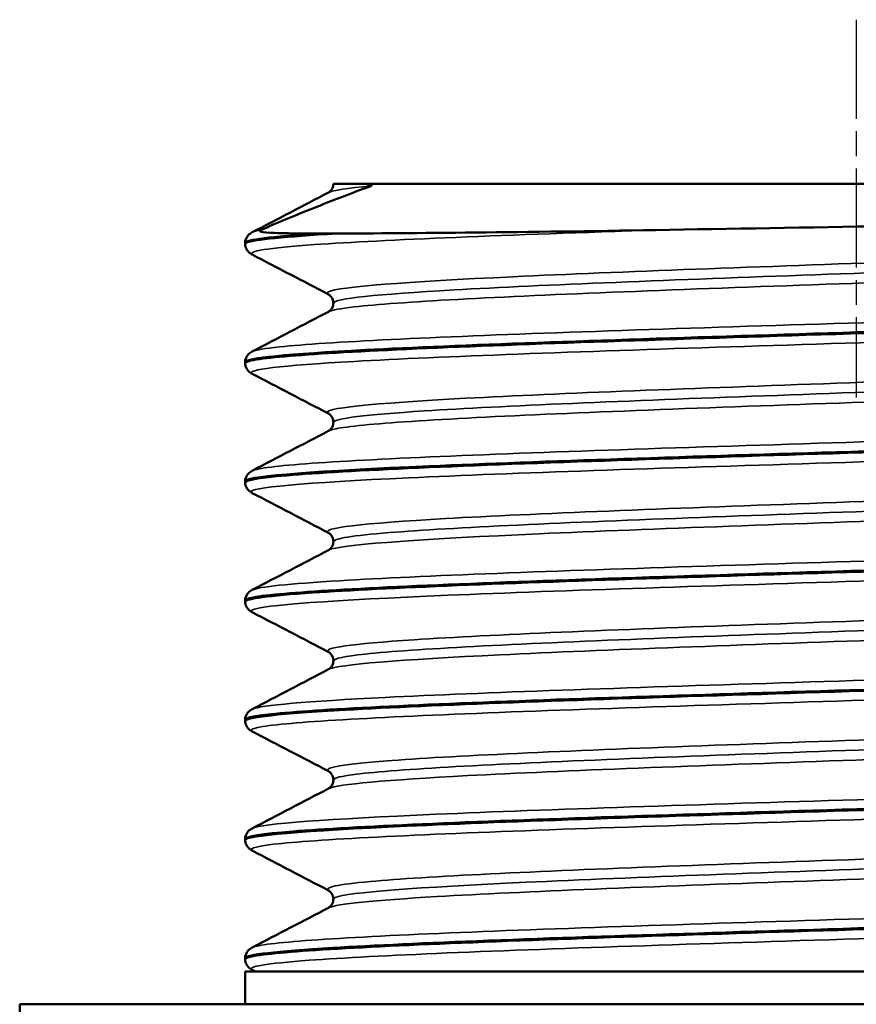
# Model space of a CAD drawing. Header units: millimetres. Extents: x -71 to 414, y -67 to 355.
# Tile 15 of 26: x 53 to 66, y 228 to 243. Entities that reach past the tile are written whole.
import ezdxf

# ---------------------------------------------------------------- set-up
doc = ezdxf.new("R2010")
doc.units = ezdxf.units.MM
doc.linetypes.add('CHAIN', pattern=[0.7087, 0.4724, -0.0591, 0.1181, -0.0591])
for name, color, linetype, lineweight in [('Видимые тонкие (ГОСТ)', 7, 'Continuous', 35), ('Видимый контур (ГОСТ)', 7, 'Continuous', 50), ('Осевая линия (ГОСТ)', 7, 'Continuous', 25)]:
    doc.layers.add(name, color=color, linetype=linetype, lineweight=lineweight)

msp = doc.modelspace()

# ---------------------------------------------------------------- linework, layer by layer
at = {"layer": 'Видимые тонкие (ГОСТ)'}
for points in [[(57.726, 240.3305), (57.726, 240.3302), (57.726, 240.3299), (57.726, 240.3297)], [(58.2972, 240.2965), (57.9348, 240.2638), (57.7226, 240.2311), (57.6613, 240.1984)], [(56.6218, 239.6258), (56.5557, 239.6142), (56.5124, 239.6027), (56.4915, 239.5911)]]:
    msp.add_open_spline(points, degree=3, dxfattribs=at)
for points, knots in [([(62.6358, 239.6258), (60.4017, 239.5516), (58.497, 239.4774), (57.4408, 239.4032), (56.7243, 239.3528), (56.4037, 239.3025), (56.4955, 239.2521)], [8.1921724, 8.1921724, 8.1921724, 8.1921724, 8.9624605, 8.9624605, 8.9624605, 9.4849046, 9.4849046, 9.4849046, 9.4849046]), ([(73.7346, 239.5529), (73.6145, 239.4936), (72.9877, 239.4343), (71.9413, 239.375), (70.5882, 239.2982), (68.5511, 239.2215), (66.4198, 239.1448), (64.2894, 239.0681), (62.0925, 238.9914), (60.4648, 238.9147), (58.8378, 238.838), (57.8007, 238.7614), (57.6534, 238.6847), (57.6279, 238.6714), (57.6291, 238.6582), (57.6559, 238.6449)], [6.351951, 6.351951, 6.351951, 6.351951, 6.9677411, 6.9677411, 6.9677411, 7.7640654, 7.7640654, 7.7640654, 8.5600942, 8.5600942, 8.5600942, 9.3558339, 9.3558339, 9.3558339, 9.4935436, 9.4935436, 9.4935436, 9.4935436]), ([(73.6654, 239.4216), (73.6657, 239.4165), (73.6621, 239.4113), (73.6545, 239.4062), (73.5415, 239.3293), (72.5409, 239.2523), (70.9441, 239.1754), (69.348, 239.0984), (67.177, 239.0215), (65.0628, 238.9446), (62.9493, 238.8677), (60.9203, 238.7908), (59.5655, 238.7139), (58.3886, 238.6472), (57.7342, 238.5804), (57.7278, 238.5136)], [6.2831853, 6.2831853, 6.2831853, 6.2831853, 6.3365105, 6.3365105, 6.3365105, 7.1351575, 7.1351575, 7.1351575, 7.9335063, 7.9335063, 7.9335063, 8.7315635, 8.7315635, 8.7315635, 9.424778, 9.424778, 9.424778, 9.424778]), ([(73.7313, 239.2903), (73.8208, 239.2418), (73.5776, 239.1933), (73.0078, 239.1448), (72.1069, 239.0681), (70.4014, 238.9914), (68.3847, 238.9147), (66.3689, 238.838), (64.0682, 238.7614), (62.1481, 238.6847), (60.2286, 238.6081), (58.7143, 238.5314), (58.0426, 238.4548), (57.8307, 238.4306), (57.7036, 238.4064), (57.6595, 238.3823)], [6.2144196, 6.2144196, 6.2144196, 6.2144196, 6.7179065, 6.7179065, 6.7179065, 7.5139352, 7.5139352, 7.5139352, 8.309675, 8.309675, 8.309675, 9.1051321, 9.1051321, 9.1051321, 9.3560123, 9.3560123, 9.3560123, 9.3560123]), ([(74.8984, 238.6831), (75.0004, 238.6265), (74.5759, 238.5699), (73.6683, 238.5134), (72.4796, 238.4393), (70.4754, 238.3652), (68.2001, 238.2911), (65.9256, 238.2171), (63.406, 238.143), (61.3249, 238.0689), (59.2445, 237.9949), (57.626, 237.9209), (56.9083, 237.8468), (56.6762, 237.8229), (56.5392, 237.7989), (56.4955, 237.775)], [6.2230586, 6.2230586, 6.2230586, 6.2230586, 6.8100912, 6.8100912, 6.8100912, 7.5790227, 7.5790227, 7.5790227, 8.3477007, 8.3477007, 8.3477007, 9.1161309, 9.1161309, 9.1161309, 9.3646513, 9.3646513, 9.3646513, 9.3646513]), ([(74.8983, 238.3441), (74.8665, 238.3264), (74.7833, 238.3088), (74.6475, 238.2911), (74.0779, 238.2171), (72.5892, 238.143), (70.5852, 238.0689), (68.582, 237.9949), (66.0866, 237.9209), (63.7758, 237.8468), (61.4658, 237.7728), (59.3664, 237.6988), (58.0467, 237.6248), (56.9249, 237.5619), (56.3772, 237.499), (56.4913, 237.436)], [12.6264973, 12.6264973, 12.6264973, 12.6264973, 12.8097721, 12.8097721, 12.8097721, 13.57845, 13.57845, 13.57845, 14.3468802, 14.3468802, 14.3468802, 15.1150684, 15.1150684, 15.1150684, 15.76809, 15.76809, 15.76809, 15.76809]), ([(73.7371, 237.7368), (73.6027, 237.6699), (72.8094, 237.6029), (71.5168, 237.5359), (70.0403, 237.4594), (67.9314, 237.3828), (65.7975, 237.3063), (63.6643, 237.2298), (61.5336, 237.1534), (60.0189, 237.0769), (58.5046, 237.0004), (57.6254, 236.9239), (57.6343, 236.8475), (57.635, 236.8412), (57.6416, 236.835), (57.654, 236.8288)], [12.6351363, 12.6351363, 12.6351363, 12.6351363, 13.3304246, 13.3304246, 13.3304246, 14.1245664, 14.1245664, 14.1245664, 14.9184645, 14.9184645, 14.9184645, 15.7121251, 15.7121251, 15.7121251, 15.776729, 15.776729, 15.776729, 15.776729]), ([(73.6627, 237.6055), (73.6643, 237.5906), (73.6341, 237.5757), (73.5709, 237.5609), (73.2452, 237.4841), (72.0478, 237.4074), (70.3255, 237.3306), (68.6037, 237.2539), (66.3797, 237.1772), (64.2973, 237.1005), (62.2156, 237.0238), (60.3023, 236.9471), (59.111, 236.8704), (58.2154, 236.8128), (57.7366, 236.7551), (57.7305, 236.6975)], [12.5663706, 12.5663706, 12.5663706, 12.5663706, 12.7209182, 12.7209182, 12.7209182, 13.5173626, 13.5173626, 13.5173626, 14.3135612, 14.3135612, 14.3135612, 15.1095204, 15.1095204, 15.1095204, 15.7079633, 15.7079633, 15.7079633, 15.7079633]), ([(73.7335, 237.4742), (73.8349, 237.4182), (73.4884, 237.3623), (72.7237, 237.3063), (71.6784, 237.2298), (69.8653, 237.1534), (67.8063, 237.0769), (65.7479, 237.0004), (63.4703, 236.9239), (61.6288, 236.8475), (59.7879, 236.771), (58.4065, 236.6946), (57.882, 236.6181), (57.7631, 236.6008), (57.6886, 236.5835), (57.6573, 236.5662)], [12.4976049, 12.4976049, 12.4976049, 12.4976049, 13.0784075, 13.0784075, 13.0784075, 13.8723055, 13.8723055, 13.8723055, 14.6659662, 14.6659662, 14.6659662, 15.4593958, 15.4593958, 15.4593958, 15.6391976, 15.6391976, 15.6391976, 15.6391976]), ([(74.8949, 236.867), (74.9756, 236.8237), (74.7546, 236.7805), (74.2324, 236.7373), (73.3392, 236.6634), (71.5753, 236.5895), (69.4175, 236.5156), (67.2603, 236.4417), (64.7335, 236.3678), (62.52, 236.2939), (60.3071, 236.2201), (58.432, 236.1462), (57.4012, 236.0723), (56.8735, 236.0345), (56.5701, 235.9967), (56.4973, 235.9589)], [12.5062439, 12.5062439, 12.5062439, 12.5062439, 12.9547688, 12.9547688, 12.9547688, 13.7218342, 13.7218342, 13.7218342, 14.4886923, 14.4886923, 14.4886923, 15.2553488, 15.2553488, 15.2553488, 15.6478366, 15.6478366, 15.6478366, 15.6478366]), ([(74.9023, 236.528), (74.8946, 236.5239), (74.884, 236.5197), (74.8704, 236.5156), (74.628, 236.4417), (73.4461, 236.3678), (71.6442, 236.2939), (69.8428, 236.2201), (67.4419, 236.1462), (65.09, 236.0723), (62.7386, 235.9985), (60.4624, 235.9247), (58.8759, 235.8508), (57.2899, 235.777), (56.4108, 235.7032), (56.476, 235.6293), (56.4788, 235.6262), (56.4832, 235.6231), (56.4894, 235.6199)], [18.9096826, 18.9096826, 18.9096826, 18.9096826, 18.9525835, 18.9525835, 18.9525835, 19.7194416, 19.7194416, 19.7194416, 20.4860981, 20.4860981, 20.4860981, 21.2525587, 21.2525587, 21.2525587, 22.0188291, 22.0188291, 22.0188291, 22.0512753, 22.0512753, 22.0512753, 22.0512753]), ([(73.7383, 235.9207), (73.5896, 235.8448), (72.576, 235.7689), (70.9761, 235.693), (69.3477, 235.6157), (67.1358, 235.5385), (64.989, 235.4612), (62.8445, 235.384), (60.7936, 235.3068), (59.4368, 235.2297), (58.1656, 235.1573), (57.5194, 235.085), (57.6537, 235.0127)], [18.9183216, 18.9183216, 18.9183216, 18.9183216, 19.706206, 19.706206, 19.706206, 20.5081478, 20.5081478, 20.5081478, 21.3092886, 21.3092886, 21.3092886, 22.0599143, 22.0599143, 22.0599143, 22.0599143]), ([(73.7363, 235.6581), (73.8553, 235.5925), (73.3447, 235.5268), (72.2924, 235.4612), (71.0548, 235.384), (69.0845, 235.3068), (66.9582, 235.2297), (64.8339, 235.1525), (62.5823, 235.0754), (60.8612, 234.9983), (59.1417, 234.9213), (57.9746, 234.8442), (57.7002, 234.7672), (57.6799, 234.7615), (57.6645, 234.7558), (57.6539, 234.7501)], [18.7807902, 18.7807902, 18.7807902, 18.7807902, 19.4619889, 19.4619889, 19.4619889, 20.2631296, 20.2631296, 20.2631296, 21.0634973, 21.0634973, 21.0634973, 21.8631198, 21.8631198, 21.8631198, 21.9223829, 21.9223829, 21.9223829, 21.9223829]), ([(73.6587, 235.7894), (73.6612, 235.7639), (73.5717, 235.7383), (73.3868, 235.7127), (72.8263, 235.6352), (71.3985, 235.5577), (69.5244, 235.4802), (67.6522, 235.4028), (65.3599, 235.3254), (63.3221, 235.248), (61.2864, 235.1706), (59.532, 235.0933), (58.5745, 235.016), (58.0191, 234.9711), (57.7361, 234.9262), (57.734, 234.8814)], [18.8495559, 18.8495559, 18.8495559, 18.8495559, 19.1149744, 19.1149744, 19.1149744, 19.9192838, 19.9192838, 19.9192838, 20.7227851, 20.7227851, 20.7227851, 21.5255066, 21.5255066, 21.5255066, 21.9911486, 21.9911486, 21.9911486, 21.9911486]), ([(74.8945, 235.0509), (74.9578, 235.0185), (74.852, 234.9861), (74.5708, 234.9538), (73.9236, 234.8793), (72.3549, 234.8048), (70.2947, 234.7303), (68.2364, 234.6559), (65.7112, 234.5815), (63.4107, 234.5071), (61.112, 234.4327), (59.064, 234.3584), (57.8265, 234.284), (57.043, 234.2369), (56.5901, 234.1899), (56.4963, 234.1428)], [18.7894292, 18.7894292, 18.7894292, 18.7894292, 19.1253463, 19.1253463, 19.1253463, 19.8983688, 19.8983688, 19.8983688, 20.6707248, 20.6707248, 20.6707248, 21.4424389, 21.4424389, 21.4424389, 21.9310219, 21.9310219, 21.9310219, 21.9310219]), ([(74.9019, 234.7119), (74.7661, 234.6436), (73.8403, 234.5754), (72.3256, 234.5071), (70.6761, 234.4327), (68.3473, 234.3584), (65.9758, 234.284), (63.6062, 234.2097), (61.2211, 234.1354), (59.4716, 234.0611), (57.7234, 233.9869), (56.6298, 233.9127), (56.4888, 233.8384), (56.4669, 233.8269), (56.4681, 233.8154), (56.4914, 233.8038)], [25.1928679, 25.1928679, 25.1928679, 25.1928679, 25.9014742, 25.9014742, 25.9014742, 26.6731882, 26.6731882, 26.6731882, 27.4442847, 27.4442847, 27.4442847, 28.2147877, 28.2147877, 28.2147877, 28.3344606, 28.3344606, 28.3344606, 28.3344606]), ([(73.7369, 234.1046), (73.7189, 234.0948), (73.6866, 234.0849), (73.6397, 234.075), (73.2749, 233.9982), (72.0299, 233.9215), (70.2657, 233.8447), (68.5028, 233.768), (66.2446, 233.6912), (64.1447, 233.6145), (62.0464, 233.5379), (60.1334, 233.4612), (58.959, 233.3845), (57.9994, 233.3219), (57.5429, 233.2592), (57.6562, 233.1966)], [25.2015069, 25.2015069, 25.2015069, 25.2015069, 25.3039479, 25.3039479, 25.3039479, 26.1008616, 26.1008616, 26.1008616, 26.8971652, 26.8971652, 26.8971652, 27.6928848, 27.6928848, 27.6928848, 28.3430996, 28.3430996, 28.3430996, 28.3430996]), ([(73.6575, 233.9733), (73.6576, 233.9352), (73.4553, 233.8971), (73.0502, 233.859), (72.2325, 233.782), (70.5994, 233.7051), (68.6264, 233.6281), (66.6548, 233.5512), (64.3696, 233.4744), (62.4351, 233.3975), (60.502, 233.3206), (58.9442, 233.2438), (58.2141, 233.167), (57.8921, 233.1331), (57.7329, 233.0992), (57.734, 233.0653)], [25.1327412, 25.1327412, 25.1327412, 25.1327412, 25.5283897, 25.5283897, 25.5283897, 26.3270122, 26.3270122, 26.3270122, 27.125046, 27.125046, 27.125046, 27.9225173, 27.9225173, 27.9225173, 28.2743339, 28.2743339, 28.2743339, 28.2743339]), ([(73.7385, 233.842), (73.8829, 233.7662), (73.1578, 233.6904), (71.766, 233.6145), (70.3588, 233.5379), (68.2885, 233.4612), (66.1537, 233.3845), (64.0203, 233.3079), (61.8502, 233.2313), (60.2698, 233.1547), (58.7521, 233.0811), (57.7972, 233.0075), (57.6535, 232.934)], [25.0639755, 25.0639755, 25.0639755, 25.0639755, 25.8510062, 25.8510062, 25.8510062, 26.6467259, 26.6467259, 26.6467259, 27.4418879, 27.4418879, 27.4418879, 28.2055682, 28.2055682, 28.2055682, 28.2055682]), ([(74.8972, 233.2348), (74.94, 233.2136), (74.9095, 233.1924), (74.8023, 233.1713), (74.4271, 233.0972), (73.1165, 233.0232), (71.2259, 232.9492), (69.3364, 232.8752), (66.8889, 232.8012), (64.5465, 232.7272), (62.2054, 232.6533), (59.9955, 232.5794), (58.5148, 232.5054), (57.3219, 232.4458), (56.613, 232.3863), (56.4923, 232.3267)], [25.0726145, 25.0726145, 25.0726145, 25.0726145, 25.2922263, 25.2922263, 25.2922263, 26.0605939, 26.0605939, 26.0605939, 26.8284865, 26.8284865, 26.8284865, 27.595927, 27.595927, 27.595927, 28.2142072, 28.2142072, 28.2142072, 28.2142072]), ([(74.8984, 232.8958), (74.7845, 232.8396), (74.1512, 232.7834), (73.0757, 232.7272), (71.6604, 232.6533), (69.4951, 232.5794), (67.1658, 232.5054), (64.8378, 232.4315), (62.372, 232.3576), (60.4351, 232.2837), (58.4992, 232.2099), (57.1131, 232.136), (56.6513, 232.0621), (56.4963, 232.0373), (56.446, 232.0125), (56.4956, 231.9877)], [31.4760532, 31.4760532, 31.4760532, 31.4760532, 32.0592358, 32.0592358, 32.0592358, 32.8266764, 32.8266764, 32.8266764, 33.593688, 33.593688, 33.593688, 34.3602936, 34.3602936, 34.3602936, 34.6176459, 34.6176459, 34.6176459, 34.6176459]), ([(73.7346, 232.2885), (73.7034, 232.2713), (73.6294, 232.2541), (73.5115, 232.2368), (72.9892, 232.1604), (71.6114, 232.0841), (69.7737, 232.0077), (67.9147, 231.9304), (65.6092, 231.8532), (63.5333, 231.7759), (61.4614, 231.6988), (59.6457, 231.6217), (58.6168, 231.5446), (57.887, 231.4899), (57.5597, 231.4352), (57.659, 231.3805)], [31.4846922, 31.4846922, 31.4846922, 31.4846922, 31.6636344, 31.6636344, 31.6636344, 32.4563939, 32.4563939, 32.4563939, 33.2583072, 33.2583072, 33.2583072, 34.0586475, 34.0586475, 34.0586475, 34.6262849, 34.6262849, 34.6262849, 34.6262849]), ([(73.6585, 232.1572), (73.6557, 232.1104), (73.3455, 232.0635), (72.7414, 232.0166), (71.7426, 231.9391), (69.9526, 231.8616), (67.8992, 231.7842), (65.8499, 231.7068), (63.5658, 231.6295), (61.7179, 231.5521), (59.8735, 231.475), (58.4883, 231.3978), (57.9679, 231.3206), (57.8074, 231.2968), (57.7298, 231.273), (57.7321, 231.2492)], [31.4159265, 31.4159265, 31.4159265, 31.4159265, 31.9023484, 31.9023484, 31.9023484, 32.7066226, 32.7066226, 32.7066226, 33.5093108, 33.5093108, 33.5093108, 34.3105249, 34.3105249, 34.3105249, 34.5575192, 34.5575192, 34.5575192, 34.5575192]), ([(73.7379, 232.0259), (73.7499, 232.0198), (73.7565, 232.0138), (73.7575, 232.0077), (73.7697, 231.9304), (72.8745, 231.8532), (71.3344, 231.7759), (69.7972, 231.6988), (67.6382, 231.6217), (65.4882, 231.5446), (63.3422, 231.4676), (61.2334, 231.3906), (59.7762, 231.3137), (58.5405, 231.2484), (57.787, 231.1831), (57.6554, 231.1179)], [31.3471609, 31.3471609, 31.3471609, 31.3471609, 31.410235, 31.410235, 31.410235, 32.2121482, 32.2121482, 32.2121482, 33.0124886, 33.0124886, 33.0124886, 33.8113672, 33.8113672, 33.8113672, 34.4887535, 34.4887535, 34.4887535, 34.4887535]), ([(74.9014, 231.4187), (74.9182, 231.4103), (74.9232, 231.4019), (74.916, 231.3935), (74.852, 231.3191), (73.8308, 231.2448), (72.1315, 231.1705), (70.4349, 231.0962), (68.0817, 231.022), (65.7132, 230.9478), (63.3481, 230.8737), (60.9947, 230.7996), (59.2925, 230.7254), (57.6478, 230.6538), (56.629, 230.5822), (56.4893, 230.5106)], [31.3557998, 31.3557998, 31.3557998, 31.3557998, 31.4429032, 31.4429032, 31.4429032, 32.2144751, 32.2144751, 32.2144751, 32.9848464, 32.9848464, 32.9848464, 33.7541132, 33.7541132, 33.7541132, 34.4973925, 34.4973925, 34.4973925, 34.4973925]), ([(74.8949, 231.0797), (74.8083, 231.0357), (74.4091, 230.9918), (73.7162, 230.9478), (72.5483, 230.8737), (70.5592, 230.7996), (68.2896, 230.7254), (66.0229, 230.6514), (63.502, 230.5774), (61.4105, 230.5034), (59.3214, 230.4295), (57.6841, 230.3555), (56.9414, 230.2816), (56.5733, 230.2449), (56.427, 230.2083), (56.4974, 230.1716)], [37.7592385, 37.7592385, 37.7592385, 37.7592385, 38.2155958, 38.2155958, 38.2155958, 38.9848626, 38.9848626, 38.9848626, 39.7531194, 39.7531194, 39.7531194, 40.5204594, 40.5204594, 40.5204594, 40.9008312, 40.9008312, 40.9008312, 40.9008312]), ([(73.7318, 230.4724), (73.6836, 230.4462), (73.5376, 230.4199), (73.2922, 230.3936), (72.5784, 230.3172), (71.0336, 230.2408), (69.1017, 230.1644), (67.1487, 230.0871), (64.8254, 230.0098), (62.8131, 229.9326), (60.8085, 229.8556), (59.1389, 229.7787), (58.2905, 229.7017), (57.786, 229.6559), (57.5758, 229.6102), (57.661, 229.5644)], [37.7678775, 37.7678775, 37.7678775, 37.7678775, 38.0405776, 38.0405776, 38.0405776, 38.8337487, 38.8337487, 38.8337487, 39.6355958, 39.6355958, 39.6355958, 40.4344145, 40.4344145, 40.4344145, 40.9094702, 40.9094702, 40.9094702, 40.9094702]), ([(73.6614, 230.3411), (73.6553, 230.2834), (73.1752, 230.2257), (72.2776, 230.1679), (71.0727, 230.0905), (69.1307, 230.013), (67.0242, 229.9355), (64.9256, 229.8583), (62.6917, 229.7811), (60.9766, 229.7039), (59.2671, 229.627), (58.0954, 229.5501), (57.8024, 229.4731), (57.7515, 229.4598), (57.7272, 229.4464), (57.7286, 229.4331)], [37.6991118, 37.6991118, 37.6991118, 37.6991118, 38.298277, 38.298277, 38.298277, 39.1024721, 39.1024721, 39.1024721, 39.9036152, 39.9036152, 39.9036152, 40.7021476, 40.7021476, 40.7021476, 40.8407045, 40.8407045, 40.8407045, 40.8407045]), ([(73.7353, 230.2098), (73.766, 230.1947), (73.7634, 230.1795), (73.7261, 230.1644), (73.5357, 230.0871), (72.4428, 230.0098), (70.768, 229.9326), (69.0995, 229.8556), (66.8757, 229.7787), (64.7441, 229.7017), (62.6194, 229.625), (60.6141, 229.5483), (59.3086, 229.4716), (58.3455, 229.415), (57.7724, 229.3584), (57.6581, 229.3018)], [37.6303462, 37.6303462, 37.6303462, 37.6303462, 37.7875898, 37.7875898, 37.7875898, 38.5894369, 38.5894369, 38.5894369, 39.3882555, 39.3882555, 39.3882555, 40.1844832, 40.1844832, 40.1844832, 40.7719388, 40.7719388, 40.7719388, 40.7719388]), ([(74.9024, 229.6026), (75.0341, 229.5321), (74.3166, 229.4616), (72.9176, 229.3911), (71.4505, 229.3172), (69.2505, 229.2433), (66.9125, 229.1694), (64.5559, 229.0949), (62.0859, 229.0204), (60.1803, 228.9459), (58.2865, 228.8718), (56.9715, 228.7978), (56.5921, 228.7237), (56.5422, 228.714), (56.5086, 228.7042), (56.4909, 228.6945)], [37.6389852, 37.6389852, 37.6389852, 37.6389852, 38.3704771, 38.3704771, 38.3704771, 39.1376171, 39.1376171, 39.1376171, 39.9109087, 39.9109087, 39.9109087, 40.6794584, 40.6794584, 40.6794584, 40.7805778, 40.7805778, 40.7805778, 40.7805778]), ([(74.8948, 229.2636), (74.836, 229.2322), (74.6178, 229.2008), (74.2405, 229.1694), (73.3452, 229.0949), (71.5637, 229.0204), (69.3846, 228.9459), (67.2189, 228.8718), (64.6855, 228.7978), (62.4717, 228.7237), (60.2478, 228.6493), (58.372, 228.575), (57.3575, 228.5006), (56.6981, 228.4522), (56.3995, 228.4039), (56.4899, 228.3555)], [44.0424238, 44.0424238, 44.0424238, 44.0424238, 44.3683664, 44.3683664, 44.3683664, 45.141658, 45.141658, 45.141658, 45.9102077, 45.9102077, 45.9102077, 46.6822506, 46.6822506, 46.6822506, 47.1840165, 47.1840165, 47.1840165, 47.1840165])]:
    msp.add_open_spline(points, degree=3, knots=knots, dxfattribs=at)
at = {"layer": 'Видимый контур (ГОСТ)'}
for p, q in [((57.726, 240.3305), (57.726, 240.3305)), ((57.726, 240.3305), (58.1816, 240.3305)), ((57.726, 240.3297), (57.726, 240.3305)), ((73.6988, 240.3305), (58.1816, 240.3305)), ((57.495, 239.5729), (57.7685, 239.5729)), ((56.3809, 239.4131), (56.3809, 239.4301)), ((56.3809, 237.597), (56.3809, 237.614)), ((56.3809, 235.7809), (56.3809, 235.7979)), ((56.3809, 233.9648), (56.3809, 233.9818)), ((56.3809, 232.1487), (56.3809, 232.1657)), ((56.3809, 230.3326), (56.3809, 230.3496)), ((56.3809, 228.5165), (56.3809, 228.5335)), ((56.3809, 228.3305), (75.0109, 228.3305)), ((56.3809, 228.3305), (56.3809, 227.8305)), ((56.5372, 228.3305), (56.4892, 228.3555)), ((52.9459, 227.8305), (78.4459, 227.8305)), ((52.9459, 227.8305), (52.9459, 223.8305))]:
    msp.add_line(p, q, dxfattribs=at)
for points, knots in [([(57.6533, 240.1984), (57.6574, 240.2005), (57.6673, 240.2049), (57.6921, 240.2309), (57.7024, 240.2439), (57.7197, 240.2806), (57.726, 240.305), (57.726, 240.3297)], [0, 0, 0, 0, 0.02808243, 0.02808243, 0.042837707, 0.042837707, 0.058139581, 0.058139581, 0.058139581, 0.058139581]), ([(58.2972, 240.2965), (58.2982, 240.2969), (58.2993, 240.2973), (58.3013, 240.2982), (58.3022, 240.2986), (58.3038, 240.2994), (58.3044, 240.2998), (58.3056, 240.3005), (58.3061, 240.3008), (58.3072, 240.3017), (58.3077, 240.3021), (58.3087, 240.3032), (58.309, 240.3037), (58.3097, 240.3056), (58.3092, 240.3069), (58.3045, 240.3121), (58.2925, 240.3155), (58.2552, 240.323), (58.2212, 240.327), (58.1816, 240.3305)], [-0.4428199, -0.4428199, -0.4428199, -0.4428199, -0.43974145, -0.43974145, -0.43726706, -0.43726706, -0.43551808, -0.43551808, -0.43374703, -0.43374703, -0.43130697, -0.43130697, -0.42710766, -0.42710766, -0.41459425, -0.41459425, -0.36771077, -0.36771077, -0.29081564, -0.29081564, -0.29081564, -0.29081564]), ([(56.6218, 239.6258), (56.8696, 239.7351), (57.1377, 239.8468), (57.6993, 240.0704), (57.9906, 240.1821), (58.2972, 240.2965)], [-0.23859402, -0.23859402, -0.23859402, -0.23859402, -0.11656614, -0.11656614, 0, 0, 0, 0]), ([(74.4168, 239.916), (74.4479, 239.898), (74.2957, 239.8802), (73.6021, 239.8425), (73.025, 239.8229), (71.5082, 239.7834), (70.5795, 239.7638), (68.4852, 239.7242), (67.3377, 239.7046), (64.9704, 239.6651), (63.7732, 239.6455), (62.6358, 239.6258)], [-1.7202898, -1.7202898, -1.7202898, -1.7202898, -1.4097468, -1.4097468, -1.0631892, -1.0631892, -0.7127116, -0.7127116, -0.3583149, -0.3583149, 0, 0, 0, 0]), ([(56.3809, 239.4305), (56.3826, 239.4671), (56.3966, 239.5013), (56.4271, 239.5462), (56.4427, 239.5601), (56.4683, 239.5795), (56.4791, 239.5859), (56.4892, 239.5911)], [0, 0, 0, 0, 0.020876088, 0.020876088, 0.040384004, 0.040384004, 0.058131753, 0.058131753, 0.058131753, 0.058131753]), ([(56.382, 239.4127), (56.381, 239.4203), (56.3898, 239.4278), (56.4084, 239.4353), (56.5218, 239.4812), (56.9924, 239.5271), (57.7685, 239.5729)], [-9.42615978, -9.42615978, -9.42615978, -9.42615978, -9.34795467, -9.34795467, -9.34795467, -8.87193784, -8.87193784, -8.87193784, -8.87193784]), ([(57.495, 239.5729), (57.1199, 239.5736), (56.9008, 239.5775), (56.6657, 239.5899), (56.618, 239.598), (56.6062, 239.6097), (56.6046, 239.6122), (56.6072, 239.6164), (56.608, 239.6173), (56.6097, 239.6189), (56.6104, 239.6194), (56.6116, 239.6203), (56.6121, 239.6207), (56.6132, 239.6213), (56.6136, 239.6216), (56.6147, 239.6223), (56.6153, 239.6226), (56.6167, 239.6234), (56.6175, 239.6238), (56.6195, 239.6248), (56.6207, 239.6253), (56.6218, 239.6258)], [-0.084189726, -0.084189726, -0.084189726, -0.084189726, -0.043142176, -0.043142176, -0.008675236, -0.008675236, -0.003205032, -0.003205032, -0.001908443, -0.001908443, -0.001431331, -0.001431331, -0.001183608, -0.001183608, -0.000997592, -0.000997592, -0.00080074, -0.00080074, -0.000514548, -0.000514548, 0, 0, 0, 0]), ([(62.6358, 239.6258), (61.6473, 239.6087), (60.7195, 239.597), (59.0531, 239.5793), (58.3305, 239.5738), (57.7685, 239.5729)], [-0.63204501, -0.63204501, -0.63204501, -0.63204501, -0.32037662, -0.32037662, 0, 0, 0, 0]), ([(56.4892, 239.2521), (56.4732, 239.2605), (56.4547, 239.2711), (56.4219, 239.3048), (56.4099, 239.32), (56.3897, 239.3602), (56.3821, 239.386), (56.3809, 239.4127)], [0, 0, 0, 0, 0.028256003, 0.028256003, 0.042945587, 0.042945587, 0.058160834, 0.058160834, 0.058160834, 0.058160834]), ([(56.3864, 237.5966), (56.3833, 237.6178), (56.454, 237.6389), (56.6012, 237.66), (57.1144, 237.7337), (58.5514, 237.8073), (60.526, 237.881), (62.5188, 237.9553), (65.0371, 238.0297), (67.3927, 238.104), (69.7404, 238.1781), (71.8999, 238.2522), (73.2846, 238.3263), (74.3985, 238.3859), (75.0011, 238.4455), (75.0078, 238.5051)], [-15.7093451, -15.7093451, -15.7093451, -15.7093451, -15.4900402, -15.4900402, -15.4900402, -14.7255483, -14.7255483, -14.7255483, -13.95399, -13.95399, -13.95399, -13.1850052, -13.1850052, -13.1850052, -12.5663706, -12.5663706, -12.5663706, -12.5663706]), ([(75.0059, 238.5225), (75.0089, 238.5028), (74.9475, 238.483), (74.8193, 238.4633), (74.3388, 238.3894), (72.9252, 238.3155), (70.9605, 238.2417), (68.9966, 238.1678), (66.5039, 238.0939), (64.156, 238.02), (61.8088, 237.9462), (59.6325, 237.8723), (58.2146, 237.7985), (57.0339, 237.737), (56.3901, 237.6755), (56.3834, 237.614)], [6.2818035, 6.2818035, 6.2818035, 6.2818035, 6.4863562, 6.4863562, 6.4863562, 7.2533334, 7.2533334, 7.2533334, 8.0200596, 8.0200596, 8.0200596, 8.7865405, 8.7865405, 8.7865405, 9.424778, 9.424778, 9.424778, 9.424778]), ([(57.726, 238.5136), (57.726, 238.5492), (57.7122, 238.583), (57.6862, 238.6207), (57.6749, 238.6302), (57.6602, 238.6412), (57.6558, 238.6436), (57.6533, 238.6449)], [0, 0, 0, 0, 0.02208301, 0.02208301, 0.041019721, 0.041019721, 0.058114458, 0.058114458, 0.058114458, 0.058114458]), ([(57.6533, 238.3823), (57.6574, 238.3844), (57.6673, 238.3888), (57.6921, 238.4148), (57.7024, 238.4278), (57.7197, 238.4645), (57.726, 238.4889), (57.726, 238.5136)], [0, 0, 0, 0, 0.02808243, 0.02808243, 0.042837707, 0.042837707, 0.058139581, 0.058139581, 0.058139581, 0.058139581]), ([(56.3809, 237.6144), (56.3826, 237.651), (56.3966, 237.6852), (56.4271, 237.7301), (56.4427, 237.744), (56.4683, 237.7634), (56.4791, 237.7698), (56.4892, 237.775)], [0, 0, 0, 0, 0.020876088, 0.020876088, 0.040384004, 0.040384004, 0.058131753, 0.058131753, 0.058131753, 0.058131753]), ([(56.4892, 237.436), (56.4732, 237.4444), (56.4547, 237.455), (56.4219, 237.4887), (56.4099, 237.5039), (56.3897, 237.5441), (56.3821, 237.5699), (56.3809, 237.5966)], [0, 0, 0, 0, 0.028256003, 0.028256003, 0.042945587, 0.042945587, 0.058160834, 0.058160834, 0.058160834, 0.058160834]), ([(75.0104, 236.7064), (75.0109, 236.7015), (75.0074, 236.6966), (74.9997, 236.6918), (74.8831, 236.6181), (73.8176, 236.5443), (72.09, 236.4706), (70.3629, 236.3969), (67.9931, 236.3232), (65.6181, 236.2495), (63.2437, 236.1758), (60.8904, 236.1022), (59.1908, 236.0285), (57.4917, 235.9548), (56.4648, 235.8812), (56.386, 235.8075), (56.3826, 235.8043), (56.381, 235.8011), (56.3811, 235.7979)], [12.5649888, 12.5649888, 12.5649888, 12.5649888, 12.6154681, 12.6154681, 12.6154681, 13.3805983, 13.3805983, 13.3805983, 14.1455234, 14.1455234, 14.1455234, 14.9102491, 14.9102491, 14.9102491, 15.6747809, 15.6747809, 15.6747809, 15.7079633, 15.7079633, 15.7079633, 15.7079633]), ([(57.726, 236.6975), (57.726, 236.7331), (57.7122, 236.7669), (57.6862, 236.8046), (57.6749, 236.8141), (57.6602, 236.8251), (57.6558, 236.8275), (57.6533, 236.8288)], [0, 0, 0, 0, 0.02208301, 0.02208301, 0.041019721, 0.041019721, 0.058114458, 0.058114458, 0.058114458, 0.058114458]), ([(56.3887, 235.7805), (56.386, 235.8117), (56.542, 235.8429), (56.86, 235.874), (57.6462, 235.9511), (59.4164, 236.0282), (61.6538, 236.1052), (63.8136, 236.1796), (66.3814, 236.254), (68.6546, 236.3284), (70.9238, 236.4026), (72.8734, 236.4769), (73.9718, 236.5512), (74.6514, 236.5971), (75.0003, 236.643), (75.0035, 236.689)], [-21.9925304, -21.9925304, -21.9925304, -21.9925304, -21.6690302, -21.6690302, -21.6690302, -20.8692119, -20.8692119, -20.8692119, -20.0971271, -20.0971271, -20.0971271, -19.3264137, -19.3264137, -19.3264137, -18.8495559, -18.8495559, -18.8495559, -18.8495559]), ([(57.6533, 236.5662), (57.6574, 236.5683), (57.6673, 236.5727), (57.6921, 236.5987), (57.7024, 236.6117), (57.7197, 236.6484), (57.726, 236.6728), (57.726, 236.6975)], [0, 0, 0, 0, 0.02808243, 0.02808243, 0.042837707, 0.042837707, 0.058139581, 0.058139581, 0.058139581, 0.058139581]), ([(56.3809, 235.7983), (56.3826, 235.8349), (56.3966, 235.8691), (56.4271, 235.914), (56.4427, 235.9279), (56.4683, 235.9473), (56.4791, 235.9537), (56.4892, 235.9589)], [0, 0, 0, 0, 0.020876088, 0.020876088, 0.040384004, 0.040384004, 0.058131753, 0.058131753, 0.058131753, 0.058131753]), ([(56.4892, 235.6199), (56.4732, 235.6283), (56.4547, 235.6389), (56.4219, 235.6726), (56.4099, 235.6878), (56.3897, 235.728), (56.3821, 235.7538), (56.3809, 235.7805)], [0, 0, 0, 0, 0.028256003, 0.028256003, 0.042945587, 0.042945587, 0.058160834, 0.058160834, 0.058160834, 0.058160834]), ([(57.726, 234.8814), (57.726, 234.917), (57.7122, 234.9508), (57.6862, 234.9885), (57.6749, 234.998), (57.6602, 235.009), (57.6558, 235.0114), (57.6533, 235.0127)], [0, 0, 0, 0, 0.02208301, 0.02208301, 0.041019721, 0.041019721, 0.058114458, 0.058114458, 0.058114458, 0.058114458]), ([(75.0098, 234.8903), (75.0069, 234.8237), (74.2486, 234.7572), (72.8853, 234.6907), (71.3643, 234.6165), (69.1079, 234.5422), (66.7309, 234.468), (64.3557, 234.3939), (61.8872, 234.3197), (59.9968, 234.2455), (58.1079, 234.1714), (56.8176, 234.0973), (56.4765, 234.0232), (56.4129, 234.0094), (56.3824, 233.9956), (56.3839, 233.9818)], [18.8481741, 18.8481741, 18.8481741, 18.8481741, 19.5386827, 19.5386827, 19.5386827, 20.309018, 20.309018, 20.309018, 21.0787187, 21.0787187, 21.0787187, 21.847809, 21.847809, 21.847809, 21.9911486, 21.9911486, 21.9911486, 21.9911486]), ([(56.3883, 233.9644), (56.3894, 234.0104), (56.7365, 234.0563), (57.4146, 234.1023), (58.5062, 234.1763), (60.4434, 234.2503), (62.7013, 234.3243), (64.9576, 234.3982), (67.5087, 234.4721), (69.6645, 234.5461), (71.8187, 234.62), (73.554, 234.6938), (74.4013, 234.7677), (74.8032, 234.8028), (75.0032, 234.8378), (75.0027, 234.8729)], [-28.2757157, -28.2757157, -28.2757157, -28.2757157, -27.7987723, -27.7987723, -27.7987723, -27.0308309, -27.0308309, -27.0308309, -26.2634284, -26.2634284, -26.2634284, -25.4965415, -25.4965415, -25.4965415, -25.1327412, -25.1327412, -25.1327412, -25.1327412]), ([(57.6533, 234.7501), (57.6574, 234.7522), (57.6673, 234.7566), (57.6921, 234.7826), (57.7024, 234.7956), (57.7197, 234.8323), (57.726, 234.8567), (57.726, 234.8814)], [0, 0, 0, 0, 0.02808243, 0.02808243, 0.042837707, 0.042837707, 0.058139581, 0.058139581, 0.058139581, 0.058139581]), ([(56.3809, 233.9822), (56.3826, 234.0188), (56.3966, 234.053), (56.4271, 234.0979), (56.4427, 234.1118), (56.4683, 234.1312), (56.4791, 234.1376), (56.4892, 234.1428)], [0, 0, 0, 0, 0.020876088, 0.020876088, 0.040384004, 0.040384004, 0.058131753, 0.058131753, 0.058131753, 0.058131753]), ([(56.4892, 233.8038), (56.4732, 233.8122), (56.4547, 233.8228), (56.4219, 233.8565), (56.4099, 233.8717), (56.3897, 233.9119), (56.3821, 233.9377), (56.3809, 233.9644)], [0, 0, 0, 0, 0.028256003, 0.028256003, 0.042945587, 0.042945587, 0.058160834, 0.058160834, 0.058160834, 0.058160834]), ([(57.726, 233.0653), (57.726, 233.1009), (57.7122, 233.1347), (57.6862, 233.1724), (57.6749, 233.1819), (57.6602, 233.1929), (57.6558, 233.1953), (57.6533, 233.1966)], [0, 0, 0, 0, 0.02208301, 0.02208301, 0.041019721, 0.041019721, 0.058114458, 0.058114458, 0.058114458, 0.058114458]), ([(56.3852, 232.1483), (56.3889, 232.2045), (56.9179, 232.2607), (57.9122, 232.3168), (59.2503, 232.3924), (61.4171, 232.468), (63.8021, 232.5436), (66.1503, 232.618), (68.682, 232.6924), (70.7041, 232.7668), (72.7244, 232.8412), (74.2128, 232.9155), (74.7625, 232.9899), (74.9274, 233.0122), (75.0072, 233.0345), (75.005, 233.0568)], [-34.558901, -34.558901, -34.558901, -34.558901, -33.9759609, -33.9759609, -33.9759609, -33.1914602, -33.1914602, -33.1914602, -32.4190743, -32.4190743, -32.4190743, -31.6473968, -31.6473968, -31.6473968, -31.4159265, -31.4159265, -31.4159265, -31.4159265]), ([(75.0056, 233.0742), (75.0024, 233.0208), (74.5281, 232.9675), (73.6265, 232.9142), (72.379, 232.8404), (70.3273, 232.7666), (68.0246, 232.6928), (65.7233, 232.619), (63.1968, 232.5453), (61.1258, 232.4715), (59.0558, 232.3978), (57.4637, 232.3241), (56.7777, 232.2504), (56.5151, 232.2222), (56.3864, 232.1939), (56.3882, 232.1657)], [25.1313594, 25.1313594, 25.1313594, 25.1313594, 25.6849386, 25.6849386, 25.6849386, 26.4508641, 26.4508641, 26.4508641, 27.2163436, 27.2163436, 27.2163436, 27.9813997, 27.9813997, 27.9813997, 28.2743339, 28.2743339, 28.2743339, 28.2743339]), ([(57.6533, 232.934), (57.6574, 232.9361), (57.6673, 232.9405), (57.6921, 232.9665), (57.7024, 232.9795), (57.7197, 233.0162), (57.726, 233.0406), (57.726, 233.0653)], [0, 0, 0, 0, 0.02808243, 0.02808243, 0.042837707, 0.042837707, 0.058139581, 0.058139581, 0.058139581, 0.058139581]), ([(56.3809, 232.1661), (56.3826, 232.2027), (56.3966, 232.2369), (56.4271, 232.2818), (56.4427, 232.2957), (56.4683, 232.3151), (56.4791, 232.3215), (56.4892, 232.3267)], [0, 0, 0, 0, 0.020876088, 0.020876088, 0.040384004, 0.040384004, 0.058131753, 0.058131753, 0.058131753, 0.058131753]), ([(56.4892, 231.9877), (56.4732, 231.9961), (56.4547, 232.0067), (56.4219, 232.0404), (56.4099, 232.0556), (56.3897, 232.0958), (56.3821, 232.1216), (56.3809, 232.1483)], [0, 0, 0, 0, 0.028256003, 0.028256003, 0.042945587, 0.042945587, 0.058160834, 0.058160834, 0.058160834, 0.058160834]), ([(57.726, 231.2492), (57.726, 231.2848), (57.7122, 231.3186), (57.6862, 231.3563), (57.6749, 231.3658), (57.6602, 231.3768), (57.6558, 231.3792), (57.6533, 231.3805)], [0, 0, 0, 0, 0.02208301, 0.02208301, 0.041019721, 0.041019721, 0.058114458, 0.058114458, 0.058114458, 0.058114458]), ([(56.381, 230.3322), (56.3798, 230.4041), (57.2759, 230.4759), (58.8448, 230.5478), (60.4559, 230.6216), (62.7583, 230.6954), (65.1317, 230.7691), (67.5044, 230.8429), (69.9215, 230.9167), (71.732, 230.9904), (73.542, 231.0642), (74.7255, 231.1379), (74.9639, 231.2116), (74.9952, 231.2213), (75.0102, 231.231), (75.0093, 231.2407)], [-40.8420863, -40.8420863, -40.8420863, -40.8420863, -40.0962957, -40.0962957, -40.0962957, -39.3305159, -39.3305159, -39.3305159, -38.5649583, -38.5649583, -38.5649583, -37.7996173, -37.7996173, -37.7996173, -37.6991118, -37.6991118, -37.6991118, -37.6991118]), ([(75.0029, 231.2581), (75.0029, 231.2153), (74.7044, 231.1726), (74.115, 231.1299), (73.0942, 231.0558), (71.2126, 230.9818), (68.9804, 230.9078), (66.7513, 230.8339), (64.1976, 230.76), (62.0099, 230.686), (59.8251, 230.6122), (58.0297, 230.5384), (57.1082, 230.4646), (56.6297, 230.4263), (56.3896, 230.3879), (56.3891, 230.3496)], [31.4145447, 31.4145447, 31.4145447, 31.4145447, 31.8581117, 31.8581117, 31.8581117, 32.6263748, 32.6263748, 32.6263748, 33.3935558, 33.3935558, 33.3935558, 34.1597486, 34.1597486, 34.1597486, 34.5575192, 34.5575192, 34.5575192, 34.5575192]), ([(57.6533, 231.1179), (57.6574, 231.12), (57.6673, 231.1244), (57.6921, 231.1504), (57.7024, 231.1634), (57.7197, 231.2001), (57.726, 231.2245), (57.726, 231.2492)], [0, 0, 0, 0, 0.02808243, 0.02808243, 0.042837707, 0.042837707, 0.058139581, 0.058139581, 0.058139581, 0.058139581]), ([(56.3809, 230.35), (56.3826, 230.3866), (56.3966, 230.4208), (56.4271, 230.4657), (56.4427, 230.4796), (56.4683, 230.499), (56.4791, 230.5054), (56.4892, 230.5106)], [0, 0, 0, 0, 0.020876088, 0.020876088, 0.040384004, 0.040384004, 0.058131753, 0.058131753, 0.058131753, 0.058131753]), ([(56.4892, 230.1716), (56.4732, 230.18), (56.4547, 230.1906), (56.4219, 230.2243), (56.4099, 230.2395), (56.3897, 230.2797), (56.3821, 230.3055), (56.3809, 230.3322)], [0, 0, 0, 0, 0.028256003, 0.028256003, 0.042945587, 0.042945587, 0.058160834, 0.058160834, 0.058160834, 0.058160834]), ([(57.726, 229.4331), (57.726, 229.4687), (57.7122, 229.5025), (57.6862, 229.5402), (57.6749, 229.5497), (57.6602, 229.5607), (57.6558, 229.5631), (57.6533, 229.5644)], [0, 0, 0, 0, 0.02208301, 0.02208301, 0.041019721, 0.041019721, 0.058114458, 0.058114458, 0.058114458, 0.058114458]), ([(56.3834, 228.5161), (56.3815, 228.5283), (56.4045, 228.5404), (56.4532, 228.5526), (56.7496, 228.6266), (57.9951, 228.7006), (59.8523, 228.7746), (61.7087, 228.8485), (64.1554, 228.9225), (66.5297, 228.9965), (68.9032, 229.0704), (71.1778, 229.1444), (72.7378, 229.2183), (74.1883, 229.2871), (75.0059, 229.3558), (75.0104, 229.4246)], [-47.1252716, -47.1252716, -47.1252716, -47.1252716, -46.9992654, -46.9992654, -46.9992654, -46.2312255, -46.2312255, -46.2312255, -45.4634601, -45.4634601, -45.4634601, -44.6959633, -44.6959633, -44.6959633, -43.9822972, -43.9822972, -43.9822972, -43.9822972]), ([(75.0034, 229.442), (75.0065, 229.4131), (74.8735, 229.3843), (74.601, 229.3555), (73.9041, 229.2818), (72.3027, 229.2081), (70.2274, 229.1344), (68.1371, 229.0601), (65.5894, 228.9859), (63.2788, 228.9117), (60.9817, 228.8379), (58.9446, 228.7641), (57.7171, 228.6902), (56.8483, 228.638), (56.392, 228.5858), (56.3867, 228.5335)], [37.69773, 37.69773, 37.69773, 37.69773, 37.9968761, 37.9968761, 37.9968761, 38.7618563, 38.7618563, 38.7618563, 39.532399, 39.532399, 39.532399, 40.2984616, 40.2984616, 40.2984616, 40.8407045, 40.8407045, 40.8407045, 40.8407045]), ([(57.6533, 229.3018), (57.6574, 229.3039), (57.6673, 229.3083), (57.6921, 229.3343), (57.7024, 229.3473), (57.7197, 229.384), (57.726, 229.4084), (57.726, 229.4331)], [0, 0, 0, 0, 0.02808243, 0.02808243, 0.042837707, 0.042837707, 0.058139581, 0.058139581, 0.058139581, 0.058139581]), ([(56.3809, 228.5339), (56.3826, 228.5705), (56.3966, 228.6047), (56.4271, 228.6496), (56.4427, 228.6635), (56.4683, 228.6829), (56.4791, 228.6893), (56.4892, 228.6945)], [0, 0, 0, 0, 0.020876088, 0.020876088, 0.040384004, 0.040384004, 0.058131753, 0.058131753, 0.058131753, 0.058131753]), ([(56.4892, 228.3555), (56.4732, 228.3639), (56.4547, 228.3745), (56.4219, 228.4082), (56.4099, 228.4234), (56.3897, 228.4636), (56.3821, 228.4894), (56.3809, 228.5161)], [0, 0, 0, 0, 0.028256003, 0.028256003, 0.042945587, 0.042945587, 0.058160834, 0.058160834, 0.058160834, 0.058160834])]:
    msp.add_open_spline(points, degree=3, knots=knots, dxfattribs=at)
for points in [[(56.4892, 239.5911), (56.8772, 239.7935), (57.2653, 239.9959), (57.6533, 240.1984)], [(57.495, 239.5729), (56.7675, 239.5253), (56.3917, 239.4777), (56.3879, 239.4301)], [(57.6533, 238.6449), (57.2653, 238.8474), (56.8772, 239.0498), (56.4892, 239.2521)], [(56.4892, 237.775), (56.8772, 237.9774), (57.2653, 238.1798), (57.6533, 238.3823)], [(57.6533, 236.8288), (57.2653, 237.0313), (56.8772, 237.2337), (56.4892, 237.436)], [(56.4892, 235.9589), (56.8772, 236.1613), (57.2653, 236.3637), (57.6533, 236.5662)], [(57.6533, 235.0127), (57.2653, 235.2152), (56.8772, 235.4176), (56.4892, 235.6199)], [(56.4892, 234.1428), (56.8772, 234.3452), (57.2653, 234.5476), (57.6533, 234.7501)], [(57.6533, 233.1966), (57.2653, 233.3991), (56.8772, 233.6015), (56.4892, 233.8038)], [(56.4892, 232.3267), (56.8772, 232.5291), (57.2653, 232.7315), (57.6533, 232.934)], [(57.6533, 231.3805), (57.2653, 231.583), (56.8772, 231.7854), (56.4892, 231.9877)], [(56.4892, 230.5106), (56.8772, 230.713), (57.2653, 230.9154), (57.6533, 231.1179)], [(57.6533, 229.5644), (57.2653, 229.7669), (56.8772, 229.9693), (56.4892, 230.1716)], [(56.4892, 228.6945), (56.8772, 228.8969), (57.2653, 229.0993), (57.6533, 229.3018)]]:
    msp.add_open_spline(points, degree=3, dxfattribs=at)
at = {"layer": 'Осевая линия (ГОСТ)', "linetype": 'CHAIN', "ltscale": 3.198366}
msp.add_line((65.6959, 242.8305), (65.6959, 237.0729), dxfattribs=at)

doc.saveas('drawing.dxf')
